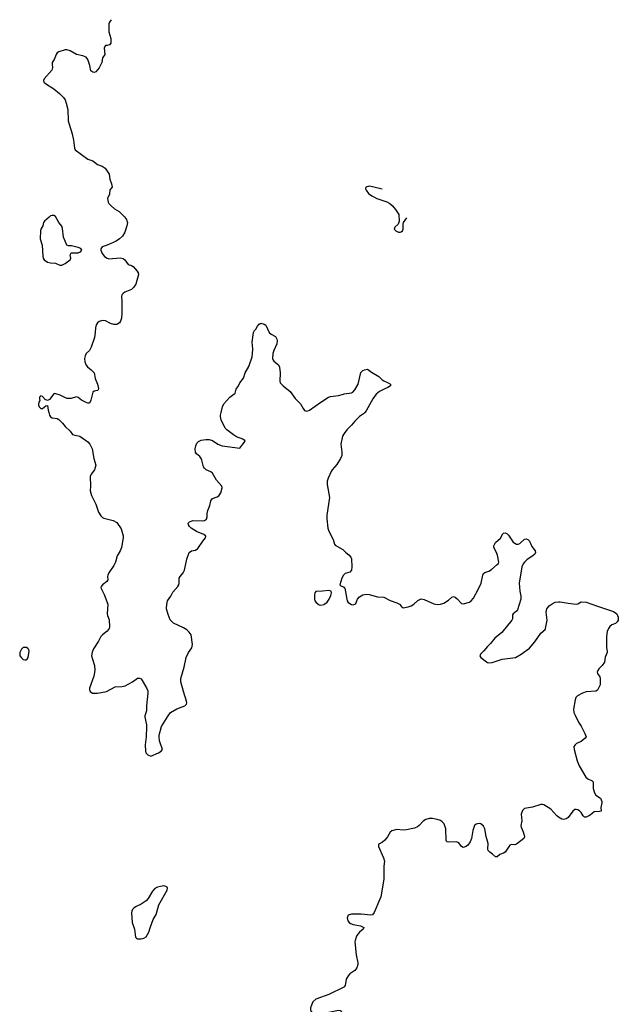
# Model space of a CAD drawing. Header units: inches. Extents: x 1771465 to 1971076, y 472029 to 643563.
# Tile 123 of 127: x 1945988 to 1953389, y 532679 to 544861. Entities that reach past the tile are written whole.
import ezdxf

# ---------------------------------------------------------------- set-up
doc = ezdxf.new("R2010")
doc.units = ezdxf.units.IN
doc.header["$MEASUREMENT"] = 0
for name, color, linetype in [('B9543', 7, 'Continuous'), ('B9544', 7, 'Continuous'), ('B9553', 7, 'Continuous'), ('B9554', 7, 'Continuous')]:
    doc.layers.add(name, color=color, linetype=linetype)

msp = doc.modelspace()

# ---------------------------------------------------------------- linework, layer by layer
at = {"layer": 'B9543', "color": 6, "elevation": 300}
for points in [[(1946349, 540000), (1946358, 539970), (1946370, 539947), (1946390, 539936), (1946450, 539926), (1946470, 539914), (1946515, 539870), (1946550, 539827), (1946610, 539770), (1946642, 539730), (1946670, 539720), (1946730, 539709), (1946830, 539639), (1946854, 539610), (1946882, 539550), (1946905, 539430), (1946927, 539350), (1946911, 539290), (1946870, 539239), (1946860, 539210), (1946864, 539090), (1946860, 539030), (1946876, 538976), (1946930, 538866), (1946964, 538770), (1946990, 538723), (1947010, 538704), (1947030, 538695), (1947144, 538664), (1947190, 538639), (1947242, 538562), (1947265, 538475), (1947265, 538450), (1947246, 538330), (1947229, 538290), (1947192, 538228), (1947171, 538149), (1947153, 538110), (1947090, 538016), (1947077, 537990), (1947074, 537970), (1947079, 537930), (1947066, 537910), (1947012, 537870), (1946994, 537850), (1946992, 537830), (1947034, 537750), (1947076, 537630), (1947070, 537510), (1947073, 537490), (1947094, 537434), (1947099, 537350), (1947093, 537330), (1947070, 537294), (1947010, 537250), (1946990, 537230), (1946962, 537170), (1946901, 537079), (1946883, 537037), (1946877, 536990), (1946886, 536950), (1946914, 536870), (1946917, 536810), (1946903, 536737), (1946851, 536590), (1946849, 536570), (1946857, 536550), (1946887, 536530), (1946910, 536527), (1946950, 536530), (1947059, 536550), (1947170, 536605), (1947250, 536609), (1947290, 536618), (1947384, 536670), (1947446, 536714), (1947470, 536715), (1947490, 536705), (1947556, 536596), (1947570, 536556), (1947574, 536530), (1947555, 536370), (1947556, 536310), (1947533, 536250), (1947533, 536230), (1947555, 536135), (1947557, 536110), (1947553, 535990), (1947539, 535890), (1947542, 535810), (1947549, 535789), (1947570, 535766), (1947610, 535750), (1947704, 535790), (1947738, 535810), (1947752, 535830), (1947717, 535937), (1947712, 535990), (1947713, 536010), (1947743, 536117), (1947825, 536250), (1947854, 536290), (1947930, 536336), (1948029, 536370), (1948050, 536391), (1948054, 536410), (1948051, 536430), (1948013, 536550), (1947981, 536670), (1947979, 536710), (1948022, 536850), (1948048, 536970), (1948075, 537030), (1948114, 537090), (1948123, 537130), (1948109, 537249), (1948084, 537284), (1948053, 537313), (1948015, 537335), (1947890, 537393), (1947850, 537437), (1947822, 537502), (1947803, 537570), (1947801, 537590), (1947810, 537650), (1947817, 537670), (1947857, 537730), (1947881, 537779), (1947943, 537850), (1947955, 537870), (1947960, 537890), (1947961, 537950), (1947970, 537970), (1948010, 538016), (1948027, 538050), (1948054, 538186), (1948085, 538270), (1948110, 538289), (1948162, 538298), (1948190, 538317), (1948250, 538410), (1948284, 538450), (1948288, 538470), (1948265, 538490), (1948174, 538530), (1948108, 538570), (1948087, 538590), (1948076, 538610), (1948072, 538630), (1948086, 538650), (1948130, 538664), (1948250, 538660), (1948274, 538666), (1948297, 538683), (1948307, 538710), (1948307, 538750), (1948313, 538790), (1948338, 538850), (1948351, 538910), (1948370, 538936), (1948430, 538959), (1948450, 538972), (1948474, 539006), (1948492, 539070), (1948486, 539090), (1948422, 539162), (1948370, 539252), (1948349, 539269), (1948292, 539292), (1948271, 539311), (1948262, 539330), (1948241, 539410), (1948232, 539432), (1948215, 539455), (1948174, 539490), (1948162, 539510), (1948159, 539550), (1948166, 539590), (1948179, 539621), (1948197, 539643), (1948230, 539659), (1948288, 539668), (1948330, 539666), (1948370, 539655), (1948437, 539610), (1948490, 539587), (1948710, 539559), (1948745, 539610), (1948765, 539630), (1948775, 539650), (1948745, 539670), (1948670, 539700), (1948630, 539723), (1948548, 539788), (1948530, 539808), (1948478, 539910), (1948470, 539950), (1948472, 539970), (1948479, 540000)], [(1950000, 539742), (1949991, 539730), (1949981, 539710), (1949957, 539610), (1949972, 539512), (1949970, 539470), (1949953, 539430), (1949910, 539356), (1949850, 539291), (1949837, 539270), (1949801, 539190), (1949789, 539151), (1949789, 539111), (1949818, 538950), (1949785, 538730), (1949786, 538686), (1949799, 538570), (1949812, 538532), (1949862, 538430), (1949882, 538370), (1949890, 538359), (1949985, 538305), (1950000, 538290)], [(1950000, 537998), (1949990, 537990), (1949972, 537950), (1949947, 537870), (1949957, 537857), (1949990, 537844), (1950000, 537833)], [(1950000, 532895), (1949996, 532890), (1949810, 532800), (1949650, 532743), (1949614, 532710), (1949594, 532670), (1949585, 532635), (1949583, 532610), (1949590, 532589), (1949610, 532570), (1949630, 532565), (1949713, 532567), (1949810, 532582), (1949930, 532608), (1949950, 532604), (1949957, 532597), (1949973, 532570), (1949973, 532530), (1949960, 532450), (1949962, 532390), (1949975, 532335), (1950000, 532309)]]:
    msp.add_lwpolyline(points, dxfattribs=at)
for points in [[(1949810, 537797), (1949730, 537789), (1949650, 537787), (1949637, 537770), (1949633, 537747), (1949632, 537690), (1949638, 537670), (1949652, 537650), (1949690, 537620), (1949710, 537616), (1949750, 537627), (1949790, 537656), (1949816, 537690), (1949835, 537735), (1949841, 537770), (1949837, 537790)], [(1946070, 537093), (1946030, 537092), (1946010, 537072), (1945991, 537030), (1945988, 537010), (1945991, 536991), (1946010, 536964), (1946030, 536947), (1946050, 536940), (1946070, 536941), (1946081, 536950), (1946092, 536970), (1946105, 537050), (1946101, 537070), (1946090, 537083)], [(1947770, 534143), (1947730, 534138), (1947690, 534127), (1947657, 534110), (1947630, 534079), (1947578, 533990), (1947550, 533960), (1947490, 533916), (1947427, 533890), (1947398, 533870), (1947381, 533850), (1947373, 533830), (1947372, 533810), (1947378, 533690), (1947408, 533610), (1947419, 533510), (1947430, 533497), (1947444, 533490), (1947490, 533488), (1947523, 533497), (1947550, 533515), (1947584, 533570), (1947604, 533636), (1947640, 533730), (1947675, 533790), (1947709, 533911), (1947811, 534090), (1947814, 534114), (1947809, 534129), (1947796, 534136)]]:
    msp.add_lwpolyline(points, close=True, dxfattribs=at)
at = {"layer": 'B9544', "color": 6, "elevation": 300}
for points in [[(1947119, 544861), (1947096, 544830), (1947089, 544810), (1947088, 544710), (1947114, 544630), (1947114, 544570), (1947097, 544550), (1947070, 544540), (1947050, 544541), (1947041, 544530), (1947032, 544508), (1947039, 544430), (1947012, 544390), (1947003, 544330), (1946970, 544265), (1946930, 544218), (1946910, 544208), (1946890, 544210), (1946867, 544227), (1946854, 544294), (1946830, 544369), (1946810, 544399), (1946770, 544416), (1946690, 544431), (1946610, 544477), (1946570, 544490), (1946550, 544490), (1946470, 544462), (1946453, 544450), (1946437, 544430), (1946413, 544367), (1946390, 544330), (1946388, 544310), (1946395, 544270), (1946385, 544235), (1946291, 544130), (1946282, 544110), (1946288, 544090), (1946308, 544070), (1946410, 544007), (1946481, 543950), (1946530, 543899), (1946549, 543870), (1946564, 543830), (1946582, 543750), (1946589, 543610), (1946598, 543570), (1946636, 543450), (1946653, 543370), (1946664, 543270), (1946673, 543250), (1946830, 543134), (1946890, 543113), (1946950, 543069), (1947009, 543049), (1947044, 543024), (1947092, 542950), (1947103, 542890), (1947124, 542830), (1947130, 542790), (1947104, 542756), (1947098, 542702), (1947072, 542650), (1947082, 542602), (1947090, 542588), (1947118, 542558), (1947161, 542521), (1947218, 542490), (1947283, 542423), (1947308, 542390), (1947314, 542374), (1947319, 542350), (1947312, 542310), (1947286, 542234), (1947258, 542182), (1947222, 542150), (1947179, 542121), (1947070, 542071), (1947009, 542050), (1946992, 542028), (1946992, 542008), (1947007, 541970), (1947037, 541930), (1947070, 541910), (1947090, 541904), (1947230, 541916), (1947266, 541906), (1947287, 541890), (1947330, 541832), (1947370, 541820), (1947390, 541808), (1947440, 541750), (1947452, 541730), (1947455, 541710), (1947422, 541590), (1947394, 541546), (1947370, 541523), (1947286, 541490), (1947265, 541475), (1947250, 541457), (1947247, 541433), (1947252, 541390), (1947251, 541230), (1947247, 541170), (1947232, 541130), (1947220, 541110), (1947190, 541090), (1947150, 541088), (1947110, 541101), (1947050, 541135), (1947010, 541140), (1946970, 541126), (1946950, 541110), (1946933, 541087), (1946923, 541050), (1946921, 540990), (1946912, 540930), (1946873, 540810), (1946851, 540769), (1946808, 540730), (1946796, 540704), (1946790, 540670), (1946795, 540630), (1946810, 540586), (1946826, 540566), (1946871, 540531), (1946907, 540490), (1946914, 540470), (1946921, 540421), (1946951, 540350), (1946963, 540297), (1946959, 540281), (1946950, 540272), (1946910, 540267), (1946890, 540251), (1946867, 540153), (1946856, 540124), (1946850, 540118), (1946830, 540116), (1946810, 540123), (1946752, 540152), (1946710, 540188), (1946690, 540196), (1946624, 540176), (1946575, 540175), (1946545, 540185), (1946490, 540215), (1946424, 540236), (1946408, 540232), (1946356, 540164), (1946330, 540149), (1946301, 540161), (1946270, 540198), (1946250, 540206), (1946234, 540190), (1946231, 540170), (1946238, 540150), (1946226, 540130), (1946220, 540100), (1946219, 540090), (1946230, 540070), (1946250, 540052), (1946270, 540050), (1946310, 540083), (1946330, 540086), (1946339, 540030), (1946349, 540000)], [(1948479, 540000), (1948496, 540070), (1948513, 540107), (1948547, 540150), (1948587, 540190), (1948650, 540242), (1948666, 540290), (1948692, 540330), (1948708, 540370), (1948754, 540426), (1948777, 540490), (1948819, 540570), (1948860, 540690), (1948868, 540728), (1948870, 540790), (1948862, 540870), (1948877, 540990), (1948890, 541016), (1948907, 541033), (1948930, 541070), (1948950, 541093), (1948970, 541105), (1949010, 541096), (1949030, 541083), (1949073, 540993), (1949096, 540970), (1949150, 540941), (1949168, 540910), (1949172, 540890), (1949165, 540850), (1949128, 540770), (1949116, 540730), (1949115, 540670), (1949120, 540650), (1949130, 540636), (1949187, 540590), (1949201, 540561), (1949208, 540490), (1949204, 540390), (1949210, 540370), (1949247, 540330), (1949330, 540262), (1949393, 540173), (1949460, 540110), (1949493, 540050), (1949510, 540027), (1949521, 540021), (1949530, 540016), (1949550, 540020), (1949570, 540031), (1949710, 540128), (1949805, 540190), (1949830, 540201), (1949928, 540212), (1949990, 540230), (1950000, 540232)]]:
    msp.add_lwpolyline(points, dxfattribs=at)
msp.add_lwpolyline([(1946390, 542439), (1946370, 542433), (1946350, 542420), (1946296, 542370), (1946284, 542350), (1946275, 542310), (1946251, 542270), (1946244, 542250), (1946242, 542150), (1946265, 542070), (1946274, 541930), (1946279, 541910), (1946291, 541891), (1946330, 541862), (1946370, 541852), (1946430, 541847), (1946483, 541823), (1946510, 541824), (1946550, 541844), (1946611, 541890), (1946621, 541910), (1946613, 541950), (1946619, 541970), (1946625, 541975), (1946710, 541975), (1946739, 541990), (1946754, 542010), (1946743, 542030), (1946710, 542044), (1946630, 542062), (1946590, 542062), (1946570, 542072), (1946529, 542170), (1946518, 542278), (1946510, 542305), (1946470, 542353), (1946430, 542427), (1946410, 542438)], close=True, dxfattribs=at)
at = {"layer": 'B9553', "color": 6, "elevation": 300}
for points in [[(1950254, 540000), (1950250, 539994), (1950191, 539950), (1950130, 539893), (1950090, 539843), (1950033, 539787), (1950000, 539742)], [(1950000, 537833), (1950007, 537827), (1950032, 537690), (1950038, 537670), (1950051, 537650), (1950090, 537626), (1950110, 537623), (1950132, 537628), (1950143, 537637), (1950166, 537690), (1950190, 537719), (1950230, 537745), (1950270, 537755), (1950310, 537750), (1950410, 537721), (1950490, 537715), (1950570, 537673), (1950650, 537648), (1950682, 537630), (1950710, 537599), (1950730, 537585), (1950790, 537596), (1950830, 537610), (1950860, 537630), (1950910, 537677), (1950950, 537694), (1950990, 537689), (1951110, 537634), (1951150, 537626), (1951190, 537630), (1951230, 537644), (1951290, 537680), (1951330, 537716), (1951350, 537723), (1951370, 537716), (1951397, 537697), (1951450, 537636), (1951470, 537632), (1951550, 537655), (1951571, 537669), (1951598, 537702), (1951662, 537818), (1951692, 537890), (1951713, 537990), (1951721, 538010), (1951737, 538023), (1951790, 538039), (1951823, 538057), (1951890, 538122), (1951907, 538133), (1951910, 538150), (1951897, 538237), (1951879, 538279), (1951850, 538329), (1951850, 538350), (1951870, 538391), (1951932, 538448), (1951961, 538499), (1951970, 538509), (1951990, 538514), (1952010, 538505), (1952030, 538485), (1952090, 538395), (1952130, 538374), (1952150, 538372), (1952170, 538380), (1952230, 538434), (1952250, 538437), (1952270, 538429), (1952290, 538410), (1952322, 538342), (1952360, 538290), (1952364, 538270), (1952356, 538250), (1952336, 538230), (1952260, 538180), (1952229, 538151), (1952212, 538127), (1952195, 538090), (1952162, 537890), (1952170, 537790), (1952183, 537730), (1952186, 537690), (1952142, 537558), (1952130, 537542), (1952090, 537510), (1952083, 537497), (1952081, 537450), (1952073, 537430), (1951950, 537280), (1951864, 537210), (1951810, 537141), (1951770, 537104), (1951728, 537052), (1951686, 537010), (1951679, 536990), (1951691, 536970), (1951758, 536918), (1951770, 536909), (1951790, 536905), (1951830, 536909), (1951952, 536948), (1952119, 536970), (1952190, 537009), (1952293, 537087), (1952356, 537164), (1952430, 537269), (1952483, 537317), (1952490, 537330), (1952509, 537430), (1952498, 537530), (1952507, 537570), (1952516, 537590), (1952534, 537610), (1952570, 537635), (1952610, 537653), (1952650, 537660), (1952670, 537659), (1952770, 537641), (1952870, 537629), (1952890, 537633), (1952930, 537660), (1952990, 537653), (1953130, 537604), (1953330, 537541), (1953373, 537510), (1953389, 537470), (1953388, 537432), (1953376, 537410), (1953353, 537390), (1953310, 537372), (1953286, 537354), (1953267, 537330), (1953251, 537290), (1953244, 537230), (1953244, 537090), (1953252, 537050), (1953250, 537030), (1953227, 536973), (1953218, 536910), (1953190, 536872), (1953150, 536830), (1953136, 536810), (1953129, 536790), (1953130, 536770), (1953159, 536730), (1953165, 536710), (1953165, 536630), (1953150, 536598), (1953130, 536565), (1953110, 536553), (1952990, 536545), (1952945, 536530), (1952884, 536496), (1952865, 536475), (1952854, 536446), (1952835, 536330), (1952841, 536290), (1952856, 536256), (1952898, 536170), (1952930, 536120), (1952975, 536030), (1952990, 535990), (1952981, 535970), (1952930, 535932), (1952874, 535906), (1952854, 535890), (1952841, 535870), (1952845, 535830), (1952882, 535690), (1952906, 535630), (1952987, 535490), (1953013, 535470), (1953065, 535445), (1953079, 535430), (1953079, 535350), (1953094, 535294), (1953110, 535267), (1953170, 535230), (1953185, 535190), (1953187, 535170), (1953175, 535115), (1953178, 535070), (1953157, 535063), (1953090, 535059), (1953070, 535045), (1953043, 535017), (1952990, 534995), (1952970, 534994), (1952954, 535010), (1952930, 535052), (1952910, 535073), (1952890, 535086), (1952870, 535091), (1952852, 535088), (1952828, 535070), (1952771, 534990), (1952745, 534975), (1952710, 534966), (1952690, 534971), (1952650, 534993), (1952628, 535010), (1952554, 535094), (1952470, 535146), (1952450, 535151), (1952430, 535149), (1952330, 535118), (1952230, 535101), (1952204, 535076), (1952188, 535030), (1952198, 534950), (1952185, 534890), (1952187, 534870), (1952213, 534813), (1952226, 534770), (1952229, 534750), (1952220, 534730), (1952130, 534662), (1952110, 534653), (1952070, 534655), (1952050, 534648), (1952030, 534625), (1951990, 534563), (1951970, 534548), (1951926, 534534), (1951890, 534503), (1951870, 534502), (1951835, 534535), (1951800, 534560), (1951782, 534582), (1951778, 534598), (1951779, 534670), (1951756, 534756), (1951738, 534850), (1951722, 534882), (1951690, 534910), (1951670, 534915), (1951647, 534913), (1951632, 534908), (1951610, 534890), (1951590, 534830), (1951576, 534730), (1951557, 534690), (1951530, 534647), (1951510, 534633), (1951470, 534621), (1951450, 534632), (1951416, 534676), (1951390, 534690), (1951285, 534685), (1951268, 534688), (1951262, 534710), (1951255, 534850), (1951246, 534886), (1951235, 534910), (1951210, 534938), (1951190, 534952), (1951150, 534967), (1951090, 534979), (1951050, 534979), (1951010, 534966), (1950977, 534943), (1950926, 534890), (1950905, 534875), (1950870, 534860), (1950770, 534836), (1950730, 534835), (1950650, 534842), (1950590, 534827), (1950570, 534809), (1950535, 534750), (1950503, 534710), (1950474, 534686), (1950435, 534665), (1950425, 534655), (1950426, 534630), (1950486, 534490), (1950498, 534450), (1950491, 534389), (1950492, 534228), (1950454, 534010), (1950442, 533978), (1950370, 533813), (1950350, 533787), (1950330, 533780), (1950210, 533796), (1950090, 533796), (1950050, 533781), (1950035, 533750), (1950046, 533710), (1950060, 533690), (1950077, 533677), (1950110, 533665), (1950203, 533650), (1950241, 533630), (1950236, 533610), (1950190, 533570), (1950157, 533530), (1950146, 533510), (1950135, 533470), (1950132, 533450), (1950147, 533290), (1950170, 533194), (1950168, 533170), (1950156, 533130), (1950130, 533098), (1950070, 533055), (1950047, 533030), (1950026, 532990), (1950012, 532910), (1950000, 532895)], [(1950000, 538290), (1950019, 538270), (1950059, 538239), (1950080, 538210), (1950089, 538190), (1950094, 538090), (1950090, 538050), (1950070, 538027), (1950012, 538008), (1950000, 537998)]]:
    msp.add_lwpolyline(points, dxfattribs=at)
at = {"layer": 'B9554', "color": 6}
for points, elevation in [([(1950470, 542765), (1950350, 542795), (1950310, 542801), (1950267, 542790), (1950264, 542770), (1950271, 542750), (1950301, 542710), (1950341, 542681), (1950405, 542650), (1950526, 542606), (1950566, 542586), (1950597, 542557), (1950634, 542514), (1950674, 542450), (1950678, 542370), (1950667, 542333), (1950624, 542296), (1950619, 542270), (1950639, 542250), (1950670, 542234), (1950690, 542231), (1950705, 542235), (1950722, 542250), (1950729, 542270), (1950728, 542330), (1950734, 542350), (1950776, 542410)], 400), ([(1950000, 540232), (1950090, 540245), (1950107, 540253), (1950130, 540280), (1950171, 540350), (1950206, 540494), (1950230, 540519), (1950250, 540531), (1950290, 540536), (1950339, 540499), (1950430, 540445), (1950470, 540404), (1950490, 540391), (1950542, 540370), (1950572, 540350), (1950572, 540330), (1950541, 540310), (1950510, 540300), (1950438, 540262), (1950394, 540226), (1950352, 540170), (1950270, 540022), (1950254, 540000)], 300)]:
    msp.add_lwpolyline(points, dxfattribs=dict(at, elevation=elevation))

doc.saveas('drawing.dxf')
